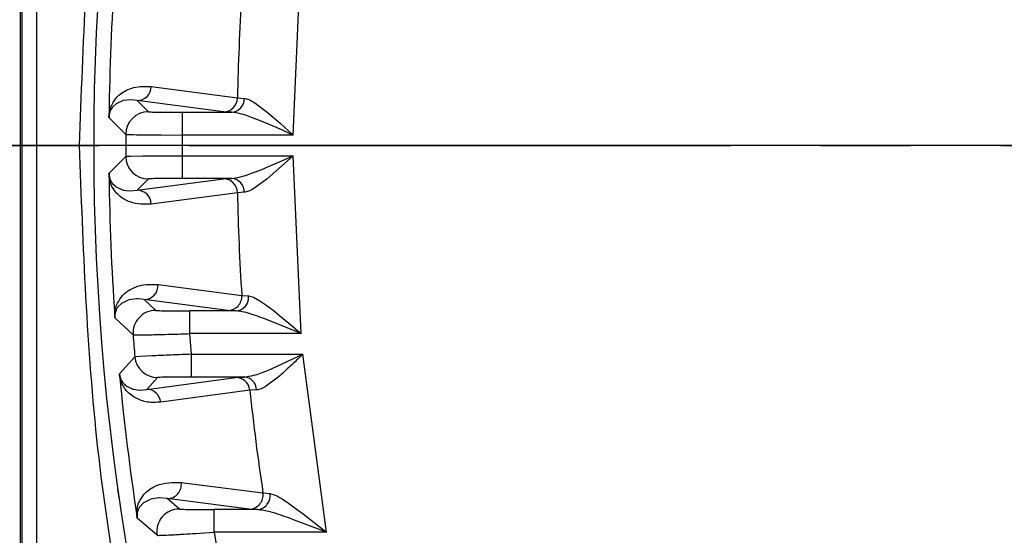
# Model space of a CAD drawing. Header units: millimetres. Extents: x 2719 to 13968, y 3953 to 13921.
# Tile 123 of 160: x 5441 to 5475, y 9407 to 9425. Entities that reach past the tile are written whole.
import ezdxf

# ---------------------------------------------------------------- set-up
doc = ezdxf.new("R2010")
doc.units = ezdxf.units.MM
doc.linetypes.add('CENTER2', pattern=[28.575, 19.05, -3.175, 3.175, -3.175])

msp = doc.modelspace()

# ---------------------------------------------------------------- linework, layer by layer
at = {"color": 7, "linetype": 'Continuous', "lineweight": 25}
for p, q in [((5440.531, 9451.794), (5440.531, 9389.814)), ((5440.604, 9389.887), (5440.604, 9451.721)), ((5441.104, 9451.721), (5441.104, 9389.887)), ((5450.147, 9421.168), (5450.42, 9427.439)), ((5445.148, 9422.874), (5448.18, 9422.473)), ((5444.157, 9422.379), (5443.932, 9422.281)), ((5444.168, 9422.382), (5444.157, 9422.379)), ((5444.406, 9422.411), (5444.168, 9422.382)), ((5444.552, 9422.402), (5444.406, 9422.411)), ((5444.652, 9422.386), (5444.552, 9422.402)), ((5447.685, 9421.983), (5444.652, 9422.386)), ((5445.048, 9421.988), (5444.652, 9422.386)), ((5448.18, 9422.473), (5448.418, 9422.459)), ((5448.79, 9422.303), (5449.225, 9421.979)), ((5443.678, 9422.001), (5443.727, 9422.167)), ((5443.788, 9422.153), (5443.782, 9422.145)), ((5443.907, 9422.264), (5443.788, 9422.153)), ((5443.932, 9422.281), (5443.907, 9422.264)), ((5446.247, 9421.168), (5446.247, 9421.968)), ((5446.247, 9421.968), (5447.982, 9421.968)), ((5447.982, 9421.968), (5447.685, 9421.983)), ((5449.225, 9421.979), (5449.435, 9421.801)), ((5444.248, 9421.192), (5443.659, 9421.791)), ((5448.716, 9421.777), (5448.466, 9421.864)), ((5449.01, 9421.661), (5448.716, 9421.777)), ((5449.27, 9421.553), (5449.01, 9421.661)), ((5449.435, 9421.801), (5449.68, 9421.587)), ((5449.574, 9421.422), (5449.27, 9421.553)), ((5449.815, 9421.315), (5449.574, 9421.422)), ((5449.68, 9421.587), (5450.147, 9421.168)), ((5450.147, 9421.168), (5449.815, 9421.315)), ((5444.845, 9421.176), (5445.499, 9421.171)), ((5445.499, 9421.171), (5446.247, 9421.168)), ((5450.147, 9421.168), (5446.247, 9421.168)), ((5446.247, 9420.804), (5446.247, 9421.168)), ((5446.247, 9420.44), (5446.247, 9420.804)), ((5443.659, 9419.817), (5444.248, 9420.416)), ((5444.437, 9420.425), (5444.846, 9420.432)), ((5446.247, 9420.44), (5450.147, 9420.44)), ((5446.247, 9419.64), (5446.247, 9420.44)), ((5450.147, 9420.44), (5449.225, 9419.629)), ((5449.574, 9420.186), (5450.147, 9420.44)), ((5450.42, 9414.169), (5450.147, 9420.44)), ((5448.716, 9419.831), (5449.01, 9419.946)), ((5449.01, 9419.946), (5449.27, 9420.055)), ((5449.27, 9420.055), (5449.574, 9420.186)), ((5444.652, 9419.222), (5447.685, 9419.625)), ((5444.652, 9419.222), (5445.048, 9419.62)), ((5447.982, 9419.64), (5446.247, 9419.64)), ((5447.685, 9419.625), (5447.982, 9419.64)), ((5447.982, 9419.64), (5448.193, 9419.668)), ((5448.193, 9419.668), (5448.466, 9419.744)), ((5448.466, 9419.744), (5448.716, 9419.831)), ((5449.225, 9419.629), (5448.79, 9419.305)), ((5443.767, 9419.483), (5443.782, 9419.463)), ((5443.782, 9419.463), (5443.871, 9419.372)), ((5443.871, 9419.372), (5443.907, 9419.344)), ((5443.907, 9419.344), (5444.138, 9419.234)), ((5444.138, 9419.234), (5444.157, 9419.229)), ((5444.157, 9419.229), (5444.263, 9419.208)), ((5444.263, 9419.208), (5444.406, 9419.197)), ((5444.406, 9419.197), (5444.652, 9419.222)), ((5448.18, 9419.135), (5445.148, 9418.734)), ((5448.418, 9419.149), (5448.18, 9419.135)), ((5445.386, 9415.899), (5448.333, 9415.516)), ((5444.356, 9415.357), (5444.12, 9415.248)), ((5444.366, 9415.36), (5444.356, 9415.357)), ((5444.622, 9415.396), (5444.366, 9415.36)), ((5444.703, 9415.394), (5444.622, 9415.396)), ((5444.892, 9415.371), (5444.703, 9415.394)), ((5447.839, 9414.984), (5444.892, 9415.371)), ((5445.303, 9414.989), (5444.892, 9415.371)), ((5448.333, 9415.516), (5448.573, 9415.497)), ((5448.573, 9415.497), (5448.743, 9415.45)), ((5448.743, 9415.45), (5448.969, 9415.328)), ((5443.868, 9414.935), (5443.925, 9415.168)), ((5443.975, 9415.11), (5443.969, 9415.101)), ((5444.095, 9415.23), (5443.975, 9415.11)), ((5444.12, 9415.248), (5444.095, 9415.23)), ((5448.969, 9415.328), (5449.182, 9415.182)), ((5449.182, 9415.182), (5449.435, 9414.991)), ((5444.506, 9414.127), (5443.867, 9414.727)), ((5446.508, 9414.169), (5446.508, 9414.969)), ((5448.138, 9414.969), (5446.508, 9414.969)), ((5448.138, 9414.969), (5447.839, 9414.984)), ((5449.435, 9414.991), (5449.66, 9414.81)), ((5449.66, 9414.81), (5449.922, 9414.592)), ((5449.325, 9414.618), (5449.224, 9414.657)), ((5450.42, 9414.169), (5449.325, 9414.618)), ((5449.922, 9414.592), (5450.42, 9414.169)), ((5450.42, 9414.169), (5446.508, 9414.169)), ((5446.569, 9413.441), (5446.508, 9414.169)), ((5444.028, 9412.753), (5444.57, 9413.352)), ((5444.728, 9413.365), (5444.57, 9413.352)), ((5445.168, 9413.387), (5444.728, 9413.365)), ((5446.569, 9413.441), (5450.484, 9413.441)), ((5446.569, 9412.641), (5446.569, 9413.441)), ((5449.4, 9412.942), (5450.484, 9413.441)), ((5451.311, 9407.17), (5450.484, 9413.441)), ((5449.238, 9412.874), (5449.4, 9412.942)), ((5444.987, 9412.206), (5448.123, 9412.626)), ((5444.987, 9412.206), (5445.367, 9412.621)), ((5448.421, 9412.641), (5446.569, 9412.641)), ((5448.123, 9412.626), (5448.421, 9412.641)), ((5449.615, 9412.641), (5449.206, 9412.328)), ((5444.152, 9412.439), (5444.166, 9412.421)), ((5444.257, 9412.337), (5444.292, 9412.313)), ((5444.292, 9412.313), (5444.495, 9412.218)), ((5444.495, 9412.218), (5444.53, 9412.208)), ((5444.53, 9412.208), (5444.727, 9412.182)), ((5444.727, 9412.182), (5444.762, 9412.183)), ((5444.762, 9412.183), (5444.987, 9412.206)), ((5448.616, 9412.178), (5445.48, 9411.759)), ((5448.855, 9412.187), (5448.616, 9412.178)), ((5446.201, 9408.925), (5449.079, 9408.559)), ((5444.018, 9408.384), (5443.974, 9408.689)), ((5449.079, 9408.559), (5449.323, 9408.534)), ((5449.323, 9408.534), (5449.503, 9408.483)), ((5444.859, 9408.194), (5444.74, 9408.064)), ((5444.872, 9408.204), (5444.859, 9408.194)), ((5445.13, 9408.335), (5444.872, 9408.204)), ((5445.133, 9408.336), (5445.13, 9408.335)), ((5445.415, 9408.38), (5445.133, 9408.336)), ((5445.437, 9408.381), (5445.415, 9408.38)), ((5445.71, 9408.356), (5445.437, 9408.381)), ((5448.589, 9407.985), (5445.71, 9408.356)), ((5446.138, 9407.99), (5445.71, 9408.356)), ((5449.75, 9408.351), (5449.979, 9408.2)), ((5449.979, 9408.2), (5450.252, 9408.002)), ((5444.74, 9408.064), (5444.734, 9408.055)), ((5447.357, 9407.17), (5447.357, 9407.969)), ((5448.892, 9407.969), (5447.357, 9407.969)), ((5448.892, 9407.969), (5448.589, 9407.985)), ((5450.252, 9408.002), (5450.494, 9407.818)), ((5450.494, 9407.818), (5450.776, 9407.597)), ((5445.349, 9407.063), (5444.654, 9407.663)), ((5450.153, 9407.614), (5450.046, 9407.653)), ((5451.311, 9407.17), (5450.153, 9407.614)), ((5450.776, 9407.597), (5451.311, 9407.17)), ((5446.597, 9407.122), (5446.703, 9407.129)), ((5446.703, 9407.129), (5447.357, 9407.17)), ((5451.311, 9407.17), (5447.357, 9407.17)), ((5447.357, 9407.17), (5447.48, 9406.442))]:
    msp.add_line(p, q, dxfattribs=at)
for q in [(2929.558, 9420.804), (2929.945, 9420.804)]:
    msp.add_line((5511.766, 9420.804), q)
at = {"linetype": 'CENTER2'}
msp.add_line((5389.332, 9420.804), (5502.517, 9420.804), dxfattribs=at)
at = {"color": 30, "true_color": 0xf26722}
for centre, radius, start, end in [((5530.513, 8540.921), 2359.686, 330, 180), ((4650.63, 8540.921), 1479.803, 28.644316, 121.355684)]:
    msp.add_arc(centre, radius, start, end, dxfattribs=at)
at = {"color": 7, "linetype": 'Continuous', "lineweight": 25}
for centre, radius, start, end in [((5530.513, 9420.804), 150.98, 116.61465, 263.40235), ((5530.513, 9420.804), 139.981, 121.00272, 238.99728), ((5530.513, 9420.804), 87.393, 159.05628, 200.94372), ((5530.513, 9420.804), 86.86, 176.04803, 179.2889), ((5530.513, 9420.804), 82.35, 176.31818, 178.83868), ((5444.649, 9422.885), 0.499, 270.406, 358.7033), ((5447.681, 9422.482), 0.499, 270.3909, 358.9508), ((5447.944, 9422.441), 0.475, 274.6588, 2.1456), ((5445.048, 9421.188), 0.8, 90.0232, 179.7222), ((5530.513, 9420.804), 86.266, 179.74232, 180.25768), ((5445.048, 9420.42), 0.8, 180.2742, 269.9889), ((5530.513, 9420.804), 86.86, 180.7111, 183.95197), ((5447.681, 9419.126), 0.499, 1.0634, 89.6089), ((5447.944, 9419.167), 0.475, 357.8401, 85.3555), ((5444.649, 9418.723), 0.499, 1.2686, 89.6221), ((5530.513, 9420.804), 82.35, 181.16132, 183.68182), ((5444.888, 9415.87), 0.499, 270.4159, 3.3387), ((5447.835, 9415.483), 0.499, 270.4212, 3.7174), ((5448.096, 9415.447), 0.48, 275.0387, 5.9776), ((5445.304, 9414.189), 0.8, 90.0321, 184.4132), ((5530.513, 9420.804), 86.266, 184.43887, 184.95597), ((5445.367, 9413.421), 0.8, 184.9768, 269.9714), ((5530.513, 9420.804), 86.86, 185.37849, 188.64188), ((5448.12, 9412.127), 0.499, 5.8529, 89.6232), ((5448.386, 9412.174), 0.469, 1.6697, 85.6884), ((5444.984, 9411.708), 0.499, 5.8941, 89.6376), ((5530.513, 9420.804), 82.35, 186.01279, 188.55153), ((5445.706, 9408.855), 0.5, 270.4575, 7.9846), ((5448.585, 9408.485), 0.5, 270.4551, 8.5134), ((5448.846, 9408.452), 0.485, 275.5001, 9.8011), ((5446.139, 9407.19), 0.8, 90.0215, 189.1399)]:
    msp.add_arc(centre, radius, start, end, dxfattribs=at)
for points, knots in [([(5442.621, 9420.804), (5442.751, 9424.371), (5443.011, 9431.508), (5444.966, 9442.085), (5447.274, 9448.843), (5448.428, 9452.221)], [0, 0, 0, 0, 0.333226, 0.666769, 1, 1, 1, 1]), ([(5443.727, 9422.167), (5443.782, 9422.269), (5443.914, 9422.514), (5444.112, 9422.656), (5444.323, 9422.776), (5444.665, 9422.893), (5444.94, 9422.882), (5445.148, 9422.874)], [0, 0, 0, 0, 0.116872, 0.278192, 0.415586, 0.559183, 1, 1, 1, 1]), ([(5448.418, 9422.459), (5448.471, 9422.449), (5448.582, 9422.429), (5448.718, 9422.346), (5448.79, 9422.303)], [0, 0, 0, 0, 0.478245, 1, 1, 1, 1]), ([(5443.782, 9422.145), (5443.781, 9422.144), (5443.775, 9422.136), (5443.752, 9422.106), (5443.716, 9422.043), (5443.683, 9421.972), (5443.666, 9421.878), (5443.662, 9421.845), (5443.66, 9421.815), (5443.66, 9421.798), (5443.659, 9421.791)], [0, 0, 0, 0, 0.0158744, 0.1499384, 0.5267125, 0.8749178, 0.9279194, 0.9634739, 0.9859939, 1, 1, 1, 1]), ([(5443.66, 9421.882), (5443.662, 9421.903), (5443.668, 9421.95), (5443.674, 9421.983), (5443.678, 9422.001)], [0, 0, 0, 0, 0.455883, 1, 1, 1, 1]), ([(5445.048, 9421.988), (5445.068, 9421.985), (5445.109, 9421.98), (5445.386, 9421.973), (5445.78, 9421.968), (5446.092, 9421.968), (5446.247, 9421.968)], [0, 0, 0, 0, 0.2492814, 0.4987424, 0.7495797, 1, 1, 1, 1]), ([(5448.466, 9421.864), (5448.372, 9421.894), (5448.199, 9421.947), (5448.05, 9421.961), (5447.982, 9421.968)], [0, 0, 0, 0, 0.542721, 1, 1, 1, 1]), ([(5443.659, 9421.791), (5443.659, 9421.796), (5443.659, 9421.808), (5443.659, 9421.838), (5443.66, 9421.864), (5443.66, 9421.882)], [0, 0, 0, 0, 0.209727, 0.441373, 1, 1, 1, 1]), ([(5444.248, 9421.192), (5444.26, 9421.19), (5444.284, 9421.187), (5444.456, 9421.182), (5444.694, 9421.178), (5444.845, 9421.176)], [0, 0, 0, 0, 0.282418, 0.543535, 1, 1, 1, 1]), ([(5448.428, 9389.387), (5447.274, 9392.765), (5444.966, 9399.523), (5443.011, 9410.1), (5442.751, 9417.237), (5442.621, 9420.804)], [0, 0, 0, 0, 0.333225, 0.666769, 1, 1, 1, 1]), ([(5444.248, 9420.416), (5444.258, 9420.417), (5444.278, 9420.42), (5444.384, 9420.423), (5444.437, 9420.425)], [0, 0, 0, 0, 0.4999966, 1, 1, 1, 1]), ([(5444.846, 9420.432), (5445.054, 9420.434), (5445.465, 9420.438), (5445.989, 9420.439), (5446.247, 9420.44)], [0, 0, 0, 0, 0.505581, 1, 1, 1, 1]), ([(5443.659, 9419.817), (5443.66, 9419.812), (5443.66, 9419.8), (5443.661, 9419.779), (5443.662, 9419.765), (5443.664, 9419.751), (5443.666, 9419.73), (5443.675, 9419.68), (5443.686, 9419.644), (5443.694, 9419.619), (5443.697, 9419.614), (5443.697, 9419.612), (5443.697, 9419.612), (5443.724, 9419.523), (5443.745, 9419.503), (5443.767, 9419.483)], [0, 0, 0, 0, 0.013144, 0.026416, 0.055038, 0.057811, 0.077955, 0.138968, 0.318006, 0.364462, 0.376844, 0.380285, 0.381328, 0.381933, 1, 1, 1, 1]), ([(5443.66, 9419.726), (5443.66, 9419.744), (5443.659, 9419.77), (5443.659, 9419.8), (5443.659, 9419.812), (5443.659, 9419.817)], [0, 0, 0, 0, 0.559163, 0.790528, 1, 1, 1, 1]), ([(5445.148, 9418.734), (5444.9, 9418.726), (5444.583, 9418.716), (5444.201, 9418.895), (5444.017, 9419.021), (5443.851, 9419.203), (5443.737, 9419.377), (5443.673, 9419.612), (5443.662, 9419.706), (5443.66, 9419.726)], [0, 0, 0, 0, 0.499859, 0.63896, 0.764263, 0.86684, 0.968739, 0.993251, 1, 1, 1, 1]), ([(5446.247, 9419.64), (5446.092, 9419.64), (5445.782, 9419.639), (5445.388, 9419.635), (5445.109, 9419.628), (5445.068, 9419.623), (5445.048, 9419.62)], [0, 0, 0, 0, 0.249271, 0.498736, 0.749577, 1, 1, 1, 1]), ([(5448.79, 9419.305), (5448.718, 9419.262), (5448.582, 9419.179), (5448.471, 9419.159), (5448.418, 9419.149)], [0, 0, 0, 0, 0.521721, 1, 1, 1, 1]), ([(5443.925, 9415.168), (5443.977, 9415.27), (5444.099, 9415.506), (5444.298, 9415.66), (5444.51, 9415.786), (5444.867, 9415.916), (5445.163, 9415.907), (5445.386, 9415.899)], [0, 0, 0, 0, 0.1190449, 0.277253, 0.413672, 0.5573415, 1, 1, 1, 1]), ([(5443.969, 9415.101), (5443.968, 9415.1), (5443.962, 9415.091), (5443.941, 9415.059), (5443.91, 9415.002), (5443.881, 9414.916), (5443.867, 9414.84), (5443.865, 9414.781), (5443.865, 9414.761), (5443.866, 9414.743), (5443.866, 9414.732), (5443.867, 9414.727)], [0, 0, 0, 0, 0.015666, 0.149217, 0.525455, 0.804321, 0.942284, 0.962488, 0.978059, 0.990247, 1, 1, 1, 1]), ([(5443.86, 9414.818), (5443.86, 9414.839), (5443.862, 9414.884), (5443.866, 9414.917), (5443.868, 9414.935)], [0, 0, 0, 0, 0.460472, 1, 1, 1, 1]), ([(5443.867, 9414.727), (5443.866, 9414.732), (5443.865, 9414.744), (5443.863, 9414.774), (5443.861, 9414.8), (5443.86, 9414.818)], [0, 0, 0, 0, 0.2099197, 0.4421507, 1, 1, 1, 1]), ([(5445.303, 9414.989), (5445.324, 9414.986), (5445.365, 9414.981), (5445.645, 9414.974), (5446.04, 9414.969), (5446.352, 9414.969), (5446.508, 9414.969)], [0, 0, 0, 0, 0.249264, 0.498731, 0.749574, 1, 1, 1, 1]), ([(5449.224, 9414.657), (5449.021, 9414.733), (5448.718, 9414.846), (5448.356, 9414.948), (5448.207, 9414.962), (5448.138, 9414.969)], [0, 0, 0, 0, 0.522328, 0.780687, 1, 1, 1, 1]), ([(5444.506, 9414.127), (5444.537, 9414.126), (5444.584, 9414.123), (5444.831, 9414.126), (5445.012, 9414.129), (5445.105, 9414.131)], [0, 0, 0, 0, 0.474743, 0.73131, 1, 1, 1, 1]), ([(5445.105, 9414.131), (5445.105, 9414.131), (5445.106, 9414.131), (5445.108, 9414.131), (5445.114, 9414.132), (5445.139, 9414.132), (5445.234, 9414.134), (5445.461, 9414.138), (5445.897, 9414.15), (5446.284, 9414.162), (5446.508, 9414.169)], [0, 0, 0, 0, 0.000589, 0.00165, 0.005218, 0.0181, 0.06685, 0.256129, 0.567413, 1, 1, 1, 1]), ([(5446.569, 9413.441), (5446.422, 9413.436), (5446.14, 9413.426), (5445.642, 9413.407), (5445.352, 9413.394), (5445.168, 9413.387)], [0, 0, 0, 0, 0.285085, 0.547084, 1, 1, 1, 1]), ([(5450.484, 9413.441), (5450.336, 9413.3), (5450.042, 9413.019), (5449.757, 9412.766), (5449.615, 9412.641)], [0, 0, 0, 0, 0.50454, 1, 1, 1, 1]), ([(5444.028, 9412.753), (5444.028, 9412.748), (5444.029, 9412.737), (5444.032, 9412.717), (5444.034, 9412.702), (5444.037, 9412.689), (5444.053, 9412.612), (5444.093, 9412.526), (5444.128, 9412.474), (5444.152, 9412.439)], [0, 0, 0, 0, 0.013658, 0.027246, 0.056648, 0.065095, 0.081186, 0.382922, 1, 1, 1, 1]), ([(5444.036, 9412.662), (5444.034, 9412.68), (5444.032, 9412.706), (5444.029, 9412.736), (5444.028, 9412.748), (5444.028, 9412.753)], [0, 0, 0, 0, 0.560532, 0.791445, 1, 1, 1, 1]), ([(5445.48, 9411.759), (5445.401, 9411.753), (5445.247, 9411.74), (5445.017, 9411.754), (5444.802, 9411.805), (5444.598, 9411.897), (5444.413, 9412.02), (5444.269, 9412.147), (5444.161, 9412.315), (5444.101, 9412.431), (5444.057, 9412.555), (5444.04, 9412.643), (5444.036, 9412.662)], [0, 0, 0, 0, 0.175318, 0.337637, 0.499707, 0.634199, 0.76423, 0.878142, 0.923714, 0.968119, 0.992798, 1, 1, 1, 1]), ([(5446.569, 9412.641), (5446.414, 9412.641), (5446.103, 9412.64), (5445.708, 9412.636), (5445.428, 9412.629), (5445.387, 9412.623), (5445.367, 9412.621)], [0, 0, 0, 0, 0.249288, 0.498748, 0.749591, 1, 1, 1, 1]), ([(5448.421, 9412.641), (5448.53, 9412.656), (5448.778, 9412.689), (5449.072, 9412.807), (5449.238, 9412.874)], [0, 0, 0, 0, 0.438222, 1, 1, 1, 1]), ([(5444.166, 9412.421), (5444.178, 9412.408), (5444.208, 9412.374), (5444.238, 9412.351), (5444.257, 9412.337)], [0, 0, 0, 0, 0.374076, 1, 1, 1, 1]), ([(5449.206, 9412.328), (5449.139, 9412.288), (5449.011, 9412.211), (5448.906, 9412.195), (5448.855, 9412.187)], [0, 0, 0, 0, 0.519613, 1, 1, 1, 1]), ([(5444.639, 9407.753), (5444.638, 9407.778), (5444.636, 9407.836), (5444.641, 9407.94), (5444.673, 9408.139), (5444.774, 9408.356), (5444.996, 9408.638), (5445.467, 9408.926), (5445.907, 9408.925), (5446.201, 9408.925)], [0, 0, 0, 0, 0.007378, 0.016643, 0.041892, 0.122083, 0.24665, 0.496119, 1, 1, 1, 1]), ([(5449.503, 9408.483), (5449.542, 9408.464), (5449.601, 9408.436), (5449.675, 9408.393), (5449.715, 9408.37), (5449.736, 9408.357), (5449.746, 9408.352), (5449.75, 9408.351)], [0, 0, 0, 0, 0.496395, 0.747577, 0.888178, 0.962117, 1, 1, 1, 1]), ([(5444.654, 9407.663), (5444.653, 9407.668), (5444.651, 9407.68), (5444.646, 9407.71), (5444.642, 9407.735), (5444.639, 9407.753)], [0, 0, 0, 0, 0.21149, 0.443603, 1, 1, 1, 1]), ([(5444.734, 9408.055), (5444.733, 9408.054), (5444.727, 9408.045), (5444.707, 9408.011), (5444.682, 9407.956), (5444.662, 9407.893), (5444.655, 9407.86), (5444.654, 9407.849), (5444.65, 9407.824), (5444.646, 9407.791), (5444.646, 9407.733), (5444.65, 9407.692), (5444.652, 9407.672), (5444.654, 9407.663)], [0, 0, 0, 0, 0.015398, 0.148534, 0.52505, 0.705953, 0.755835, 0.770795, 0.779073, 0.909056, 0.963124, 0.982838, 1, 1, 1, 1]), ([(5446.138, 9407.99), (5446.159, 9407.987), (5446.202, 9407.982), (5446.487, 9407.975), (5446.886, 9407.97), (5447.2, 9407.97), (5447.357, 9407.969)], [0, 0, 0, 0, 0.2492146, 0.498683, 0.7495333, 1, 1, 1, 1]), ([(5450.046, 9407.653), (5449.801, 9407.743), (5449.384, 9407.897), (5449.036, 9407.948), (5448.892, 9407.969)], [0, 0, 0, 0, 0.588515, 1, 1, 1, 1]), ([(5445.349, 9407.063), (5445.38, 9407.062), (5445.429, 9407.061), (5445.679, 9407.072), (5445.86, 9407.081), (5445.952, 9407.086)], [0, 0, 0, 0, 0.479067, 0.734531, 1, 1, 1, 1]), ([(5445.952, 9407.086), (5445.981, 9407.088), (5446.065, 9407.093), (5446.27, 9407.103), (5446.468, 9407.115), (5446.597, 9407.122)], [0, 0, 0, 0, 0.154725, 0.44573, 1, 1, 1, 1])]:
    msp.add_open_spline(points, degree=3, knots=knots, dxfattribs=at)

doc.saveas('drawing.dxf')
